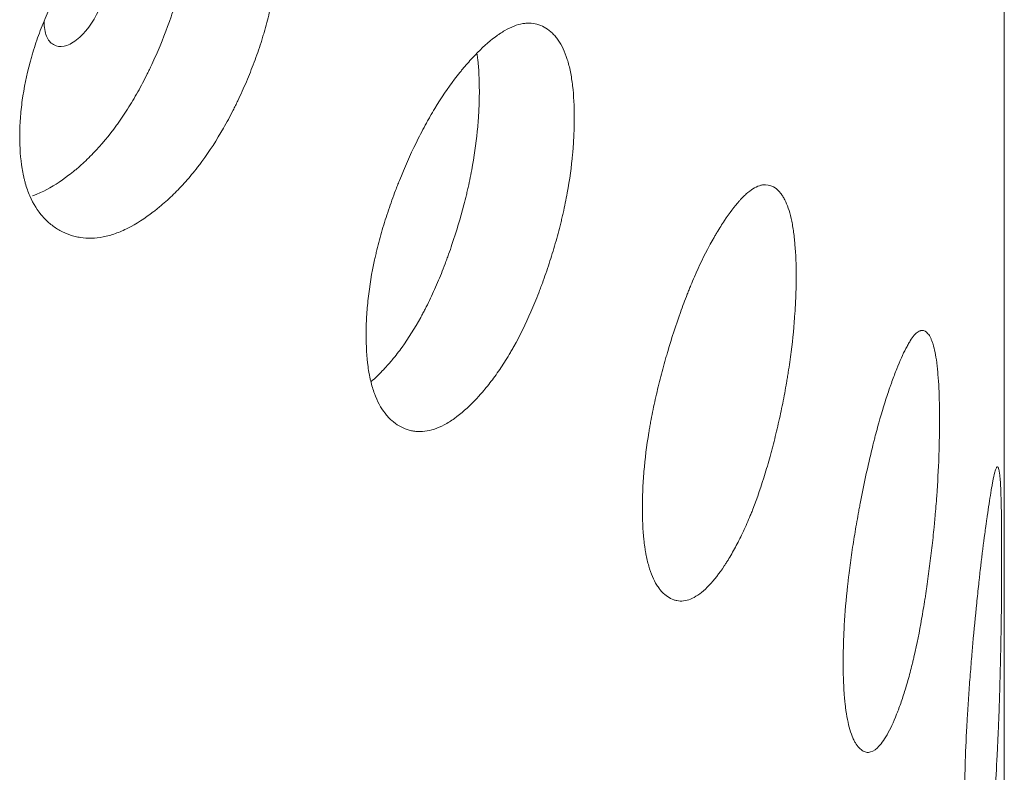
# Model space of a CAD drawing. Header units: millimetres. Extents: x 4 to 1188, y 1 to 840.
# Tile 186 of 203: x 1107.57 to 1110.23, y 304.59 to 306.63. Entities that reach past the tile are written whole.
import ezdxf

# ---------------------------------------------------------------- set-up
doc = ezdxf.new("R2010")
doc.units = ezdxf.units.MM
doc.layers.add('1', color=7, linetype='Continuous')

msp = doc.modelspace()

# ---------------------------------------------------------------- linework, layer by layer
at = {"layer": '1', "color": 154, "linetype": 'Continuous', "lineweight": 13}
msp.add_line((1110.234, 213.967), (1110.234, 328.3931), dxfattribs=at)
for points, knots in [([(1108.2717, 306.8499), (1108.2717, 306.8479), (1108.2717, 306.846), (1108.2717, 306.8421), (1108.2716, 306.8362), (1108.2713, 306.8223), (1108.2704, 306.8021), (1108.2692, 306.7856), (1108.2681, 306.7731), (1108.2677, 306.7689), (1108.2668, 306.7605), (1108.2663, 306.7563), (1108.2618, 306.7183), (1108.2557, 306.6837), (1108.2432, 306.6309), (1108.2385, 306.6131), (1108.2319, 306.5906), (1108.2306, 306.5861), (1108.2278, 306.577), (1108.2236, 306.5635), (1108.2191, 306.5501), (1108.2098, 306.5234), (1108.2032, 306.5058), (1108.1927, 306.4796), (1108.1891, 306.4709), (1108.1817, 306.4535), (1108.1779, 306.4449), (1108.1702, 306.4276), (1108.1662, 306.4191), (1108.1601, 306.4063), (1108.158, 306.402), (1108.1538, 306.3935), (1108.1517, 306.3893), (1108.1412, 306.3685), (1108.1324, 306.3522), (1108.1052, 306.3045), (1108.0859, 306.2745), (1108.0625, 306.2428), (1108.0599, 306.2393), (1108.0547, 306.2324), (1108.0468, 306.2223), (1108.0388, 306.2125), (1108.0228, 306.1935), (1108.0119, 306.1815), (1107.99, 306.1589), (1107.9789, 306.1482), (1107.962, 306.1332), (1107.9563, 306.1283), (1107.9478, 306.1213), (1107.9449, 306.1189), (1107.9392, 306.1144), (1107.9364, 306.1122), (1107.9107, 306.0925), (1107.8879, 306.0778), (1107.8539, 306.0606), (1107.8426, 306.0557), (1107.8201, 306.0477), (1107.8092, 306.0446), (1107.7769, 306.0383), (1107.7512, 306.0376), (1107.7271, 306.0425), (1107.7176, 306.0448), (1107.7129, 306.0462), (1107.699, 306.0511), (1107.6902, 306.0551), (1107.6731, 306.0645), (1107.665, 306.0699), (1107.6533, 306.0793), (1107.6476, 306.0842), (1107.6421, 306.0897), (1107.6385, 306.0934), (1107.6368, 306.0953), (1107.6212, 306.113), (1107.6095, 306.1316), (1107.5955, 306.1642), (1107.5904, 306.1787), (1107.5862, 306.1944), (1107.5846, 306.2008), (1107.5838, 306.204), (1107.5816, 306.2139), (1107.5804, 306.2206), (1107.5747, 306.2547), (1107.5722, 306.2913), (1107.573, 306.3305), (1107.5735, 306.3464), (1107.574, 306.3545), (1107.5757, 306.3788), (1107.5774, 306.3952), (1107.5842, 306.4452), (1107.5912, 306.4795), (1107.6019, 306.5191), (1107.6032, 306.5236), (1107.6057, 306.5324), (1107.6096, 306.5456), (1107.6138, 306.5588), (1107.6226, 306.5851), (1107.629, 306.6025), (1107.6428, 306.6372), (1107.6501, 306.6545), (1107.6618, 306.6803), (1107.6658, 306.6889), (1107.672, 306.7017), (1107.674, 306.706), (1107.6782, 306.7145), (1107.6804, 306.7188), (1107.6996, 306.7568), (1107.7179, 306.7894), (1107.7473, 306.8363), (1107.7574, 306.8515), (1107.7705, 306.8702), (1107.7731, 306.8739), (1107.7784, 306.8812), (1107.781, 306.8848), (1107.789, 306.8955), (1107.7944, 306.9025), (1107.8213, 306.9366), (1107.8434, 306.9613), (1107.8716, 306.9894), (1107.8801, 306.9976), (1107.8887, 307.0055), (1107.8944, 307.0107), (1107.8973, 307.0132), (1107.9116, 307.0258), (1107.9231, 307.0351), (1107.9571, 307.0612), (1107.9796, 307.0761), (1108.0046, 307.0894), (1108.0074, 307.0908), (1108.0129, 307.0935), (1108.0211, 307.0975), (1108.04, 307.1055), (1108.066, 307.1137), (1108.0909, 307.1174), (1108.1076, 307.1176), (1108.1146, 307.1172), (1108.1193, 307.1169), (1108.1216, 307.1166), (1108.1422, 307.1139), (1108.159, 307.1081), (1108.1822, 307.095), (1108.1896, 307.0899), (1108.1984, 307.0825), (1108.2002, 307.081), (1108.2036, 307.0778), (1108.2087, 307.073), (1108.2134, 307.0677), (1108.2288, 307.049), (1108.2391, 307.0311), (1108.2495, 307.0043), (1108.2515, 306.9987), (1108.2552, 306.9872), (1108.2568, 306.9812), (1108.2614, 306.9629), (1108.2639, 306.9501), (1108.2698, 306.91), (1108.2717, 306.8809), (1108.2717, 306.8499)], [0, 0, 0, 0, 0.001953, 0.001953, 0.003906, 0.007813, 0.015625, 0.023438, 0.023438, 0.027344, 0.027344, 0.03125, 0.03125, 0.0625, 0.0625, 0.078125, 0.078125, 0.082031, 0.082031, 0.085938, 0.09375, 0.09375, 0.109375, 0.109375, 0.117188, 0.117188, 0.125, 0.125, 0.132813, 0.132813, 0.136719, 0.136719, 0.140625, 0.140625, 0.15625, 0.15625, 0.1875, 0.1875, 0.191406, 0.191406, 0.195313, 0.203125, 0.203125, 0.21875, 0.21875, 0.234375, 0.234375, 0.242188, 0.242188, 0.246094, 0.246094, 0.25, 0.25, 0.28125, 0.28125, 0.296875, 0.296875, 0.3125, 0.3125, 0.34375, 0.351563, 0.351563, 0.359375, 0.359375, 0.375, 0.375, 0.390625, 0.390625, 0.398438, 0.402344, 0.402344, 0.40625, 0.40625, 0.4375, 0.4375, 0.453125, 0.457031, 0.457031, 0.460938, 0.460938, 0.46875, 0.46875, 0.5, 0.507812, 0.507812, 0.515625, 0.515625, 0.53125, 0.53125, 0.5625, 0.5625, 0.566406, 0.566406, 0.570312, 0.578125, 0.578125, 0.59375, 0.59375, 0.609375, 0.609375, 0.617187, 0.617187, 0.621094, 0.621094, 0.625, 0.625, 0.65625, 0.65625, 0.671875, 0.671875, 0.675781, 0.675781, 0.679687, 0.679687, 0.6875, 0.6875, 0.71875, 0.71875, 0.726562, 0.730469, 0.730469, 0.734375, 0.734375, 0.75, 0.75, 0.78125, 0.78125, 0.785156, 0.785156, 0.789062, 0.796875, 0.8125, 0.828125, 0.835937, 0.839844, 0.839844, 0.84375, 0.84375, 0.875, 0.875, 0.890625, 0.890625, 0.894531, 0.894531, 0.898437, 0.90625, 0.90625, 0.9375, 0.9375, 0.945312, 0.945312, 0.953125, 0.953125, 0.96875, 0.96875, 1, 1, 1, 1]), ([(1108.0351, 306.9423), (1108.0351, 306.9404), (1108.0351, 306.9384), (1108.035, 306.9346), (1108.035, 306.9288), (1108.0347, 306.9151), (1108.0338, 306.8952), (1108.0327, 306.879), (1108.0316, 306.8666), (1108.0312, 306.8625), (1108.0304, 306.8542), (1108.0299, 306.8501), (1108.0256, 306.8126), (1108.0198, 306.7786), (1108.0079, 306.7264), (1108.0034, 306.7089), (1107.9971, 306.6867), (1107.9958, 306.6822), (1107.9932, 306.6733), (1107.9891, 306.66), (1107.9848, 306.6467), (1107.9699, 306.6027), (1107.9563, 306.5681), (1107.9375, 306.5253), (1107.9336, 306.5168), (1107.9277, 306.5041), (1107.9256, 306.4999), (1107.9216, 306.4915), (1107.9196, 306.4873), (1107.9093, 306.4665), (1107.8922, 306.4341), (1107.8693, 306.3955), (1107.8524, 306.3697), (1107.8449, 306.3589), (1107.8399, 306.3517), (1107.8373, 306.3481), (1107.8144, 306.3165), (1107.7934, 306.2914), (1107.7609, 306.2576), (1107.7472, 306.2444), (1107.7332, 306.2321), (1107.7276, 306.2273), (1107.7248, 306.2249), (1107.7164, 306.2179), (1107.7107, 306.2134), (1107.6826, 306.1919), (1107.6601, 306.1775), (1107.6321, 306.1636), (1107.6265, 306.1611), (1107.6182, 306.1576), (1107.6154, 306.1565), (1107.6108, 306.1547), (1107.6091, 306.1541), (1107.6073, 306.1535)], [0, 0, 0, 0, 0.006611, 0.006611, 0.013222, 0.026444, 0.052888, 0.079331, 0.079331, 0.092553, 0.092553, 0.105775, 0.105775, 0.211551, 0.211551, 0.264438, 0.264438, 0.27766, 0.27766, 0.290882, 0.317326, 0.317326, 0.423101, 0.423101, 0.449545, 0.449545, 0.462767, 0.462767, 0.475989, 0.475989, 0.528877, 0.581764, 0.608208, 0.62143, 0.62143, 0.634652, 0.634652, 0.740427, 0.740427, 0.793315, 0.806537, 0.806537, 0.819759, 0.819759, 0.846203, 0.846203, 0.951978, 0.951978, 0.978422, 0.978422, 0.991644, 0.991644, 1, 1, 1, 1]), ([(1107.6387, 306.6253), (1107.6387, 306.6092), (1107.6408, 306.596), (1107.6493, 306.575), (1107.6556, 306.5674), (1107.673, 306.5575), (1107.6824, 306.5561), (1107.703, 306.5603), (1107.714, 306.5659), (1107.7501, 306.5937), (1107.7704, 306.6209), (1107.7955, 306.6749), (1107.8018, 306.6925), (1107.808, 306.718), (1107.8096, 306.7263), (1107.8117, 306.7428), (1107.8122, 306.7509), (1107.8121, 306.7751), (1107.81, 306.7885), (1107.8038, 306.8041), (1107.8012, 306.8086), (1107.795, 306.8162), (1107.7915, 306.8193), (1107.7788, 306.8265), (1107.7695, 306.8278), (1107.7492, 306.8234), (1107.7383, 306.8178), (1107.7161, 306.8006), (1107.7066, 306.7913), (1107.6977, 306.7805)], [0, 0, 0, 0, 0.077888, 0.077888, 0.155775, 0.155775, 0.233663, 0.233663, 0.311551, 0.311551, 0.467326, 0.467326, 0.545214, 0.545214, 0.584158, 0.584158, 0.623101, 0.623101, 0.700989, 0.700989, 0.739933, 0.739933, 0.778877, 0.778877, 0.856765, 0.856765, 0.934652, 0.934652, 1, 1, 1, 1]), ([(1109.0717, 306.3646), (1109.0717, 306.3626), (1109.0717, 306.3607), (1109.0717, 306.3568), (1109.0717, 306.3509), (1109.0714, 306.337), (1109.0707, 306.3168), (1109.0698, 306.3002), (1109.0689, 306.2876), (1109.0686, 306.2834), (1109.0679, 306.2749), (1109.0675, 306.2706), (1109.064, 306.2323), (1109.0592, 306.1973), (1109.0494, 306.1435), (1109.0457, 306.1254), (1109.0405, 306.1024), (1109.0394, 306.0978), (1109.0373, 306.0886), (1109.0339, 306.0748), (1109.0304, 306.0611), (1109.0231, 306.0337), (1109.0179, 306.0156), (1109.0096, 305.9886), (1109.0067, 305.9796), (1109.0009, 305.9617), (1108.9979, 305.9528), (1108.9918, 305.935), (1108.9886, 305.9262), (1108.9838, 305.9129), (1108.9821, 305.9085), (1108.9788, 305.8997), (1108.9772, 305.8954), (1108.9688, 305.8737), (1108.9618, 305.8568), (1108.9403, 305.8072), (1108.9249, 305.7758), (1108.9062, 305.7424), (1108.9042, 305.7387), (1108.9, 305.7314), (1108.8937, 305.7207), (1108.8873, 305.7103), (1108.8745, 305.6902), (1108.8658, 305.6774), (1108.8482, 305.6532), (1108.8393, 305.6417), (1108.8257, 305.6254), (1108.8212, 305.6202), (1108.8143, 305.6125), (1108.812, 305.6099), (1108.8074, 305.605), (1108.8051, 305.6025), (1108.7844, 305.581), (1108.7661, 305.5646), (1108.7386, 305.545), (1108.7294, 305.5393), (1108.7112, 305.5296), (1108.7023, 305.5257), (1108.6761, 305.517), (1108.6552, 305.5144), (1108.6355, 305.5175), (1108.6277, 305.5192), (1108.6238, 305.5203), (1108.6125, 305.5241), (1108.6053, 305.5274), (1108.5914, 305.5356), (1108.5847, 305.5404), (1108.5751, 305.5489), (1108.5704, 305.5534), (1108.566, 305.5585), (1108.563, 305.5619), (1108.5616, 305.5637), (1108.5487, 305.5802), (1108.5392, 305.5981), (1108.5276, 305.6296), (1108.5234, 305.6437), (1108.52, 305.6591), (1108.5187, 305.6654), (1108.518, 305.6686), (1108.5162, 305.6783), (1108.5152, 305.6849), (1108.5106, 305.7186), (1108.5085, 305.755), (1108.5091, 305.7942), (1108.5096, 305.8102), (1108.5099, 305.8183), (1108.5113, 305.8427), (1108.5127, 305.8593), (1108.5184, 305.9098), (1108.5241, 305.9445), (1108.533, 305.985), (1108.534, 305.9895), (1108.5361, 305.9985), (1108.5393, 306.012), (1108.5427, 306.0255), (1108.55, 306.0525), (1108.5552, 306.0704), (1108.5665, 306.1061), (1108.5725, 306.1239), (1108.5821, 306.1505), (1108.5853, 306.1594), (1108.5904, 306.1727), (1108.5921, 306.1771), (1108.5955, 306.186), (1108.5973, 306.1904), (1108.613, 306.2298), (1108.628, 306.2638), (1108.6519, 306.3128), (1108.6602, 306.3288), (1108.6708, 306.3484), (1108.673, 306.3523), (1108.6773, 306.36), (1108.6794, 306.3638), (1108.6859, 306.3751), (1108.6903, 306.3825), (1108.7121, 306.4185), (1108.73, 306.4449), (1108.7529, 306.4751), (1108.7598, 306.4839), (1108.7667, 306.4924), (1108.7713, 306.498), (1108.7737, 306.5008), (1108.7852, 306.5144), (1108.7944, 306.5245), (1108.8218, 306.5531), (1108.8399, 306.5696), (1108.86, 306.5847), (1108.8622, 306.5863), (1108.8666, 306.5895), (1108.8732, 306.594), (1108.8883, 306.6034), (1108.9091, 306.6135), (1108.9288, 306.619), (1108.9421, 306.6205), (1108.9477, 306.6206), (1108.9514, 306.6206), (1108.9533, 306.6205), (1108.9696, 306.6193), (1108.9829, 306.6147), (1109.0013, 306.6032), (1109.0071, 306.5987), (1109.0141, 306.5919), (1109.0155, 306.5905), (1109.0182, 306.5876), (1109.0222, 306.5831), (1109.0259, 306.5782), (1109.038, 306.5607), (1109.0462, 306.5434), (1109.0543, 306.5174), (1109.0559, 306.512), (1109.0587, 306.5007), (1109.0601, 306.4949), (1109.0637, 306.4769), (1109.0656, 306.4643), (1109.0703, 306.4246), (1109.0717, 306.3957), (1109.0717, 306.3646)], [0, 0, 0, 0, 0.001953, 0.001953, 0.003906, 0.007812, 0.015625, 0.023437, 0.023437, 0.027344, 0.027344, 0.03125, 0.03125, 0.0625, 0.0625, 0.078125, 0.078125, 0.082031, 0.082031, 0.085937, 0.09375, 0.09375, 0.109375, 0.109375, 0.117187, 0.117187, 0.125, 0.125, 0.132812, 0.132812, 0.136719, 0.136719, 0.140625, 0.140625, 0.15625, 0.15625, 0.1875, 0.1875, 0.191406, 0.191406, 0.195312, 0.203125, 0.203125, 0.21875, 0.21875, 0.234375, 0.234375, 0.242187, 0.242187, 0.246094, 0.246094, 0.25, 0.25, 0.28125, 0.28125, 0.296875, 0.296875, 0.3125, 0.3125, 0.34375, 0.351562, 0.351562, 0.359375, 0.359375, 0.375, 0.375, 0.390625, 0.390625, 0.398437, 0.402344, 0.402344, 0.40625, 0.40625, 0.4375, 0.4375, 0.453125, 0.457031, 0.457031, 0.460937, 0.460937, 0.46875, 0.46875, 0.5, 0.507812, 0.507812, 0.515625, 0.515625, 0.53125, 0.53125, 0.5625, 0.5625, 0.566406, 0.566406, 0.570312, 0.578125, 0.578125, 0.59375, 0.59375, 0.609375, 0.609375, 0.617187, 0.617187, 0.621094, 0.621094, 0.625, 0.625, 0.65625, 0.65625, 0.671875, 0.671875, 0.675781, 0.675781, 0.679687, 0.679687, 0.6875, 0.6875, 0.71875, 0.71875, 0.726562, 0.730469, 0.730469, 0.734375, 0.734375, 0.75, 0.75, 0.78125, 0.78125, 0.785156, 0.785156, 0.789062, 0.796875, 0.8125, 0.828125, 0.835937, 0.839844, 0.839844, 0.84375, 0.84375, 0.875, 0.875, 0.890625, 0.890625, 0.894531, 0.894531, 0.898437, 0.90625, 0.90625, 0.9375, 0.9375, 0.945312, 0.945312, 0.953125, 0.953125, 0.96875, 0.96875, 1, 1, 1, 1]), ([(1108.809, 306.5369), (1108.8096, 306.5322), (1108.8102, 306.5275), (1108.8137, 306.4964), (1108.8151, 306.4677), (1108.8151, 306.4371)], [0, 0, 0, 0, 0.155049, 0.155049, 1, 1, 1, 1]), ([(1108.8151, 306.4371), (1108.8151, 306.4351), (1108.8151, 306.4332), (1108.8151, 306.4293), (1108.815, 306.4235), (1108.8148, 306.4098), (1108.8141, 306.3899), (1108.8132, 306.3736), (1108.8124, 306.3612), (1108.8121, 306.357), (1108.8114, 306.3486), (1108.8111, 306.3445), (1108.8077, 306.3067), (1108.8031, 306.2722), (1108.7938, 306.2192), (1108.7902, 306.2014), (1108.7853, 306.1787), (1108.7843, 306.1742), (1108.7822, 306.1651), (1108.779, 306.1515), (1108.7756, 306.1379), (1108.7638, 306.0928), (1108.7531, 306.0572), (1108.7382, 306.0131), (1108.7352, 306.0043), (1108.7305, 305.9911), (1108.7289, 305.9868), (1108.7257, 305.9781), (1108.7241, 305.9737), (1108.7159, 305.9522), (1108.7024, 305.9185), (1108.6842, 305.8783), (1108.6707, 305.8512), (1108.6647, 305.8399), (1108.6607, 305.8323), (1108.6587, 305.8286), (1108.6404, 305.7953), (1108.6236, 305.7687), (1108.5976, 305.7325), (1108.5866, 305.7183), (1108.5754, 305.705), (1108.5709, 305.6997), (1108.5686, 305.6971), (1108.5618, 305.6895), (1108.5573, 305.6846), (1108.5428, 305.6696), (1108.5329, 305.6601), (1108.5229, 305.6515)], [0, 0, 0, 0, 0.007312, 0.007312, 0.014623, 0.029247, 0.058493, 0.08774, 0.08774, 0.102363, 0.102363, 0.116986, 0.116986, 0.233973, 0.233973, 0.292466, 0.292466, 0.307089, 0.307089, 0.321713, 0.350959, 0.350959, 0.467946, 0.467946, 0.497192, 0.497192, 0.511816, 0.511816, 0.526439, 0.526439, 0.584932, 0.643425, 0.672672, 0.687295, 0.687295, 0.701919, 0.701919, 0.818905, 0.818905, 0.877398, 0.892022, 0.892022, 0.906645, 0.906645, 0.935891, 0.935891, 1, 1, 1, 1]), ([(1109.6714, 305.9359), (1109.6714, 305.934), (1109.6714, 305.932), (1109.6714, 305.9281), (1109.6713, 305.9222), (1109.6712, 305.9083), (1109.6707, 305.888), (1109.67, 305.8714), (1109.6694, 305.8587), (1109.6691, 305.8544), (1109.6687, 305.8459), (1109.6684, 305.8416), (1109.6659, 305.803), (1109.6625, 305.7677), (1109.6556, 305.7133), (1109.6529, 305.6949), (1109.6493, 305.6716), (1109.6485, 305.6669), (1109.647, 305.6575), (1109.6446, 305.6435), (1109.6421, 305.6295), (1109.6369, 305.6016), (1109.6332, 305.5832), (1109.6273, 305.5556), (1109.6252, 305.5464), (1109.6211, 305.5281), (1109.6189, 305.519), (1109.6145, 305.5008), (1109.6123, 305.4917), (1109.6088, 305.4781), (1109.6076, 305.4736), (1109.6053, 305.4646), (1109.6041, 305.4602), (1109.598, 305.4379), (1109.593, 305.4205), (1109.5775, 305.3694), (1109.5663, 305.3369), (1109.5528, 305.3022), (1109.5513, 305.2984), (1109.5483, 305.2908), (1109.5437, 305.2796), (1109.539, 305.2688), (1109.5297, 305.2478), (1109.5233, 305.2344), (1109.5104, 305.2089), (1109.5039, 305.1969), (1109.4939, 305.1796), (1109.4906, 305.174), (1109.4855, 305.1659), (1109.4838, 305.1632), (1109.4804, 305.1579), (1109.4787, 305.1553), (1109.4634, 305.1323), (1109.4498, 305.1146), (1109.4294, 305.0931), (1109.4225, 305.0867), (1109.4089, 305.0757), (1109.4022, 305.0712), (1109.3826, 305.0606), (1109.3669, 305.0566), (1109.352, 305.0583), (1109.3461, 305.0594), (1109.3432, 305.0602), (1109.3346, 305.0632), (1109.3292, 305.066), (1109.3186, 305.0732), (1109.3135, 305.0776), (1109.3062, 305.0854), (1109.3027, 305.0896), (1109.2993, 305.0943), (1109.297, 305.0975), (1109.2959, 305.0992), (1109.2861, 305.1148), (1109.2788, 305.132), (1109.27, 305.1627), (1109.2668, 305.1765), (1109.2642, 305.1917), (1109.2632, 305.1978), (1109.2627, 305.201), (1109.2613, 305.2105), (1109.2605, 305.2171), (1109.2569, 305.2504), (1109.2554, 305.2867), (1109.2558, 305.326), (1109.2562, 305.342), (1109.2565, 305.3501), (1109.2575, 305.3746), (1109.2586, 305.3913), (1109.2629, 305.4422), (1109.2673, 305.4774), (1109.2741, 305.5184), (1109.2749, 305.523), (1109.2765, 305.5322), (1109.2789, 305.546), (1109.2816, 305.5597), (1109.2871, 305.5871), (1109.2911, 305.6054), (1109.2997, 305.6419), (1109.3042, 305.6602), (1109.3115, 305.6875), (1109.314, 305.6966), (1109.3178, 305.7103), (1109.3191, 305.7148), (1109.3218, 305.7239), (1109.3231, 305.7284), (1109.335, 305.769), (1109.3463, 305.804), (1109.3644, 305.8547), (1109.3706, 305.8713), (1109.3786, 305.8917), (1109.3802, 305.8957), (1109.3835, 305.9037), (1109.3851, 305.9077), (1109.39, 305.9194), (1109.3932, 305.9271), (1109.4096, 305.9647), (1109.423, 305.9924), (1109.44, 306.0241), (1109.4451, 306.0334), (1109.4503, 306.0424), (1109.4537, 306.0484), (1109.4554, 306.0513), (1109.464, 306.0657), (1109.4708, 306.0765), (1109.4911, 306.107), (1109.5043, 306.1248), (1109.519, 306.1413), (1109.5207, 306.1431), (1109.5239, 306.1465), (1109.5287, 306.1515), (1109.5397, 306.162), (1109.5549, 306.1735), (1109.5692, 306.1804), (1109.5788, 306.1828), (1109.5829, 306.1833), (1109.5855, 306.1835), (1109.5869, 306.1836), (1109.5987, 306.1835), (1109.6082, 306.1798), (1109.6213, 306.1697), (1109.6255, 306.1655), (1109.6305, 306.1593), (1109.6315, 306.1579), (1109.6334, 306.1552), (1109.6362, 306.151), (1109.6389, 306.1463), (1109.6475, 306.1296), (1109.6533, 306.113), (1109.6591, 306.0875), (1109.6602, 306.0822), (1109.6622, 306.0711), (1109.6631, 306.0654), (1109.6657, 306.0477), (1109.6671, 306.0352), (1109.6704, 305.9958), (1109.6714, 305.967), (1109.6714, 305.9359)], [0, 0, 0, 0, 0.001953, 0.001953, 0.003906, 0.007813, 0.015625, 0.023438, 0.023438, 0.027344, 0.027344, 0.03125, 0.03125, 0.0625, 0.0625, 0.078125, 0.078125, 0.082031, 0.082031, 0.085938, 0.09375, 0.09375, 0.109375, 0.109375, 0.117188, 0.117188, 0.125, 0.125, 0.132813, 0.132813, 0.136719, 0.136719, 0.140625, 0.140625, 0.15625, 0.15625, 0.1875, 0.1875, 0.191406, 0.191406, 0.195313, 0.203125, 0.203125, 0.21875, 0.21875, 0.234375, 0.234375, 0.242188, 0.242188, 0.246094, 0.246094, 0.25, 0.25, 0.28125, 0.28125, 0.296875, 0.296875, 0.3125, 0.3125, 0.34375, 0.351563, 0.351563, 0.359375, 0.359375, 0.375, 0.375, 0.390625, 0.390625, 0.398438, 0.402344, 0.402344, 0.40625, 0.40625, 0.4375, 0.4375, 0.453125, 0.457031, 0.457031, 0.460938, 0.460938, 0.46875, 0.46875, 0.5, 0.507813, 0.507813, 0.515625, 0.515625, 0.53125, 0.53125, 0.5625, 0.5625, 0.566406, 0.566406, 0.570313, 0.578125, 0.578125, 0.59375, 0.59375, 0.609375, 0.609375, 0.617188, 0.617188, 0.621094, 0.621094, 0.625, 0.625, 0.65625, 0.65625, 0.671875, 0.671875, 0.675781, 0.675781, 0.679688, 0.679688, 0.6875, 0.6875, 0.71875, 0.71875, 0.726563, 0.730469, 0.730469, 0.734375, 0.734375, 0.75, 0.75, 0.78125, 0.78125, 0.785156, 0.785156, 0.789063, 0.796875, 0.8125, 0.828125, 0.835938, 0.839844, 0.839844, 0.84375, 0.84375, 0.875, 0.875, 0.890625, 0.890625, 0.894531, 0.894531, 0.898438, 0.90625, 0.90625, 0.9375, 0.9375, 0.945313, 0.945313, 0.953125, 0.953125, 0.96875, 0.96875, 1, 1, 1, 1]), ([(1110.0589, 305.5471), (1110.0589, 305.5452), (1110.0589, 305.5432), (1110.0589, 305.5393), (1110.0589, 305.5334), (1110.0588, 305.5195), (1110.0585, 305.4992), (1110.0581, 305.4825), (1110.0578, 305.4698), (1110.0577, 305.4655), (1110.0574, 305.457), (1110.0573, 305.4527), (1110.0558, 305.4139), (1110.0539, 305.3784), (1110.05, 305.3235), (1110.0485, 305.3049), (1110.0464, 305.2814), (1110.046, 305.2767), (1110.0451, 305.2672), (1110.0437, 305.253), (1110.0423, 305.2389), (1110.0393, 305.2107), (1110.0372, 305.192), (1110.0337, 305.164), (1110.0325, 305.1547), (1110.0301, 305.1361), (1110.0289, 305.1269), (1110.0263, 305.1084), (1110.025, 305.0992), (1110.023, 305.0854), (1110.0223, 305.0808), (1110.0209, 305.0716), (1110.0202, 305.0671), (1110.0166, 305.0445), (1110.0137, 305.0267), (1110.0044, 304.9746), (1109.9978, 304.9414), (1109.9896, 304.9058), (1109.9887, 304.9019), (1109.9868, 304.8941), (1109.9841, 304.8827), (1109.9812, 304.8716), (1109.9755, 304.8499), (1109.9716, 304.8361), (1109.9637, 304.8098), (1109.9597, 304.7973), (1109.9535, 304.7794), (1109.9514, 304.7736), (1109.9482, 304.7651), (1109.9472, 304.7623), (1109.945, 304.7568), (1109.944, 304.7541), (1109.9344, 304.73), (1109.9258, 304.7115), (1109.9128, 304.6886), (1109.9084, 304.6818), (1109.8996, 304.6699), (1109.8953, 304.6649), (1109.8826, 304.653), (1109.8724, 304.648), (1109.8626, 304.6486), (1109.8588, 304.6494), (1109.8569, 304.65), (1109.8512, 304.6524), (1109.8476, 304.6549), (1109.8406, 304.6614), (1109.8372, 304.6654), (1109.8324, 304.6727), (1109.83, 304.6766), (1109.8277, 304.6811), (1109.8262, 304.6842), (1109.8255, 304.6858), (1109.819, 304.7008), (1109.8141, 304.7174), (1109.8081, 304.7475), (1109.806, 304.7611), (1109.8042, 304.7761), (1109.8035, 304.7822), (1109.8032, 304.7853), (1109.8023, 304.7948), (1109.8017, 304.8013), (1109.7993, 304.8344), (1109.7983, 304.8706), (1109.7986, 304.9099), (1109.7988, 304.9259), (1109.799, 304.934), (1109.7997, 304.9586), (1109.8005, 304.9754), (1109.8034, 305.0266), (1109.8063, 305.062), (1109.8109, 305.1036), (1109.8114, 305.1082), (1109.8125, 305.1175), (1109.8141, 305.1314), (1109.8159, 305.1453), (1109.8196, 305.1731), (1109.8223, 305.1917), (1109.828, 305.2288), (1109.8311, 305.2473), (1109.8359, 305.2751), (1109.8376, 305.2844), (1109.8401, 305.2983), (1109.841, 305.303), (1109.8427, 305.3122), (1109.8436, 305.3169), (1109.8515, 305.3582), (1109.8589, 305.394), (1109.8708, 305.4459), (1109.8748, 305.4629), (1109.88, 305.4838), (1109.8811, 305.488), (1109.8832, 305.4962), (1109.8842, 305.5002), (1109.8874, 305.5123), (1109.8895, 305.5202), (1109.9001, 305.5589), (1109.9087, 305.5875), (1109.9195, 305.6203), (1109.9228, 305.63), (1109.9261, 305.6393), (1109.9282, 305.6455), (1109.9293, 305.6485), (1109.9347, 305.6635), (1109.939, 305.6748), (1109.9517, 305.7066), (1109.96, 305.7253), (1109.969, 305.7427), (1109.97, 305.7446), (1109.972, 305.7483), (1109.9749, 305.7536), (1109.9817, 305.7648), (1109.9909, 305.7773), (1109.9995, 305.7851), (1110.0052, 305.7881), (1110.0076, 305.7889), (1110.0092, 305.7893), (1110.01, 305.7894), (1110.017, 305.7901), (1110.0226, 305.787), (1110.0303, 305.7777), (1110.0327, 305.7738), (1110.0356, 305.7679), (1110.0362, 305.7666), (1110.0373, 305.764), (1110.0389, 305.76), (1110.0405, 305.7555), (1110.0454, 305.7394), (1110.0487, 305.723), (1110.052, 305.698), (1110.0526, 305.6927), (1110.0537, 305.6817), (1110.0543, 305.6761), (1110.0557, 305.6585), (1110.0565, 305.6461), (1110.0584, 305.6069), (1110.0589, 305.5782), (1110.0589, 305.5471)], [0, 0, 0, 0, 0.001953, 0.001953, 0.003906, 0.007812, 0.015625, 0.023437, 0.023437, 0.027344, 0.027344, 0.03125, 0.03125, 0.0625, 0.0625, 0.078125, 0.078125, 0.082031, 0.082031, 0.085937, 0.09375, 0.09375, 0.109375, 0.109375, 0.117188, 0.117188, 0.125, 0.125, 0.132813, 0.132813, 0.136719, 0.136719, 0.140625, 0.140625, 0.15625, 0.15625, 0.1875, 0.1875, 0.191406, 0.191406, 0.195312, 0.203125, 0.203125, 0.21875, 0.21875, 0.234375, 0.234375, 0.242188, 0.242188, 0.246094, 0.246094, 0.25, 0.25, 0.28125, 0.28125, 0.296875, 0.296875, 0.3125, 0.3125, 0.34375, 0.351563, 0.351563, 0.359375, 0.359375, 0.375, 0.375, 0.390625, 0.390625, 0.398438, 0.402344, 0.402344, 0.40625, 0.40625, 0.4375, 0.4375, 0.453125, 0.457031, 0.457031, 0.460938, 0.460938, 0.46875, 0.46875, 0.5, 0.507813, 0.507813, 0.515625, 0.515625, 0.53125, 0.53125, 0.5625, 0.5625, 0.566406, 0.566406, 0.570313, 0.578125, 0.578125, 0.59375, 0.59375, 0.609375, 0.609375, 0.617188, 0.617188, 0.621094, 0.621094, 0.625, 0.625, 0.65625, 0.65625, 0.671875, 0.671875, 0.675781, 0.675781, 0.679688, 0.679688, 0.6875, 0.6875, 0.71875, 0.71875, 0.726563, 0.730469, 0.730469, 0.734375, 0.734375, 0.75, 0.75, 0.78125, 0.78125, 0.785156, 0.785156, 0.789063, 0.796875, 0.8125, 0.828125, 0.835938, 0.839844, 0.839844, 0.84375, 0.84375, 0.875, 0.875, 0.890625, 0.890625, 0.894531, 0.894531, 0.898438, 0.90625, 0.90625, 0.9375, 0.9375, 0.945313, 0.945313, 0.953125, 0.953125, 0.96875, 0.96875, 1, 1, 1, 1]), ([(1110.2268, 305.1808), (1110.2268, 305.1788), (1110.2268, 305.1769), (1110.2268, 305.173), (1110.2268, 305.1671), (1110.2268, 305.1531), (1110.2267, 305.1328), (1110.2267, 305.1161), (1110.2266, 305.1034), (1110.2266, 305.0991), (1110.2265, 305.0906), (1110.2265, 305.0863), (1110.2262, 305.0474), (1110.2258, 305.0118), (1110.2249, 304.9567), (1110.2246, 304.9381), (1110.2241, 304.9144), (1110.224, 304.9097), (1110.2238, 304.9002), (1110.2235, 304.8859), (1110.2231, 304.8717), (1110.2224, 304.8434), (1110.2219, 304.8246), (1110.221, 304.7964), (1110.2207, 304.7871), (1110.2201, 304.7684), (1110.2198, 304.7591), (1110.2191, 304.7404), (1110.2187, 304.7311), (1110.2182, 304.7172), (1110.218, 304.7126), (1110.2176, 304.7034), (1110.2174, 304.6988), (1110.2164, 304.676), (1110.2155, 304.6581), (1110.2128, 304.6055), (1110.2107, 304.5719), (1110.2081, 304.5359), (1110.2078, 304.5319), (1110.2072, 304.5241), (1110.2063, 304.5125), (1110.2053, 304.5012), (1110.2034, 304.4792), (1110.202, 304.4653), (1110.1992, 304.4385), (1110.1977, 304.4258), (1110.1954, 304.4075), (1110.1946, 304.4016), (1110.1934, 304.3929), (1110.193, 304.3901), (1110.1922, 304.3844), (1110.1918, 304.3817), (1110.1881, 304.3571), (1110.1847, 304.3381), (1110.1793, 304.3144), (1110.1775, 304.3073), (1110.1738, 304.295), (1110.172, 304.2898), (1110.1665, 304.2771), (1110.1619, 304.2715), (1110.1575, 304.2716), (1110.1557, 304.2721), (1110.1548, 304.2726), (1110.1522, 304.2747), (1110.1505, 304.2769), (1110.1472, 304.283), (1110.1456, 304.2868), (1110.1433, 304.2938), (1110.1422, 304.2976), (1110.1411, 304.302), (1110.1403, 304.305), (1110.14, 304.3066), (1110.1368, 304.3211), (1110.1344, 304.3374), (1110.1315, 304.3672), (1110.1304, 304.3807), (1110.1296, 304.3956), (1110.1292, 304.4016), (1110.1291, 304.4047), (1110.1286, 304.4141), (1110.1283, 304.4206), (1110.1271, 304.4535), (1110.1266, 304.4896), (1110.1268, 304.529), (1110.1269, 304.545), (1110.127, 304.5532), (1110.1273, 304.5778), (1110.1277, 304.5946), (1110.1292, 304.646), (1110.1306, 304.6816), (1110.1329, 304.7234), (1110.1331, 304.7281), (1110.1336, 304.7374), (1110.1345, 304.7514), (1110.1353, 304.7655), (1110.1371, 304.7935), (1110.1384, 304.8122), (1110.1412, 304.8497), (1110.1427, 304.8684), (1110.145, 304.8965), (1110.1458, 304.9059), (1110.147, 304.9199), (1110.1474, 304.9246), (1110.1482, 304.934), (1110.1486, 304.9387), (1110.1523, 304.9805), (1110.1558, 305.0167), (1110.1612, 305.0693), (1110.163, 305.0866), (1110.1653, 305.1078), (1110.1658, 305.112), (1110.1667, 305.1203), (1110.1671, 305.1244), (1110.1685, 305.1367), (1110.1695, 305.1447), (1110.1741, 305.1841), (1110.1777, 305.2131), (1110.1821, 305.2466), (1110.1835, 305.2564), (1110.1848, 305.2659), (1110.1856, 305.2722), (1110.1861, 305.2753), (1110.1882, 305.2906), (1110.1899, 305.3021), (1110.1948, 305.3347), (1110.1978, 305.3538), (1110.2011, 305.3717), (1110.2014, 305.3737), (1110.2021, 305.3774), (1110.2031, 305.3829), (1110.2055, 305.3945), (1110.2085, 305.4075), (1110.2113, 305.4157), (1110.213, 305.4191), (1110.2137, 305.42), (1110.2142, 305.4204), (1110.2145, 305.4206), (1110.2165, 305.4217), (1110.2181, 305.4189), (1110.2201, 305.41), (1110.2208, 305.4062), (1110.2215, 305.4004), (1110.2216, 305.3992), (1110.2219, 305.3966), (1110.2223, 305.3927), (1110.2227, 305.3882), (1110.2239, 305.3724), (1110.2246, 305.3562), (1110.2254, 305.3313), (1110.2255, 305.3261), (1110.2257, 305.3152), (1110.2259, 305.3095), (1110.2262, 305.2921), (1110.2263, 305.2797), (1110.2267, 305.2406), (1110.2268, 305.2119), (1110.2268, 305.1808)], [0, 0, 0, 0, 0.001953, 0.001953, 0.003906, 0.007813, 0.015625, 0.023438, 0.023438, 0.027344, 0.027344, 0.03125, 0.03125, 0.0625, 0.0625, 0.078125, 0.078125, 0.082031, 0.082031, 0.085938, 0.09375, 0.09375, 0.109375, 0.109375, 0.117187, 0.117187, 0.125, 0.125, 0.132812, 0.132812, 0.136719, 0.136719, 0.140625, 0.140625, 0.15625, 0.15625, 0.1875, 0.1875, 0.191406, 0.191406, 0.195312, 0.203125, 0.203125, 0.21875, 0.21875, 0.234375, 0.234375, 0.242187, 0.242187, 0.246094, 0.246094, 0.25, 0.25, 0.28125, 0.28125, 0.296875, 0.296875, 0.3125, 0.3125, 0.34375, 0.351562, 0.351562, 0.359375, 0.359375, 0.375, 0.375, 0.390625, 0.390625, 0.398437, 0.402344, 0.402344, 0.40625, 0.40625, 0.4375, 0.4375, 0.453125, 0.457031, 0.457031, 0.460937, 0.460937, 0.46875, 0.46875, 0.5, 0.507812, 0.507812, 0.515625, 0.515625, 0.53125, 0.53125, 0.5625, 0.5625, 0.566406, 0.566406, 0.570312, 0.578125, 0.578125, 0.59375, 0.59375, 0.609375, 0.609375, 0.617187, 0.617187, 0.621094, 0.621094, 0.625, 0.625, 0.65625, 0.65625, 0.671875, 0.671875, 0.675781, 0.675781, 0.679688, 0.679688, 0.6875, 0.6875, 0.71875, 0.71875, 0.726563, 0.730469, 0.730469, 0.734375, 0.734375, 0.75, 0.75, 0.78125, 0.78125, 0.785156, 0.785156, 0.789063, 0.796875, 0.8125, 0.828125, 0.835938, 0.839844, 0.839844, 0.84375, 0.84375, 0.875, 0.875, 0.890625, 0.890625, 0.894531, 0.894531, 0.898438, 0.90625, 0.90625, 0.9375, 0.9375, 0.945313, 0.945313, 0.953125, 0.953125, 0.96875, 0.96875, 1, 1, 1, 1])]:
    msp.add_open_spline(points, degree=3, knots=knots, dxfattribs=at)

doc.saveas('drawing.dxf')
